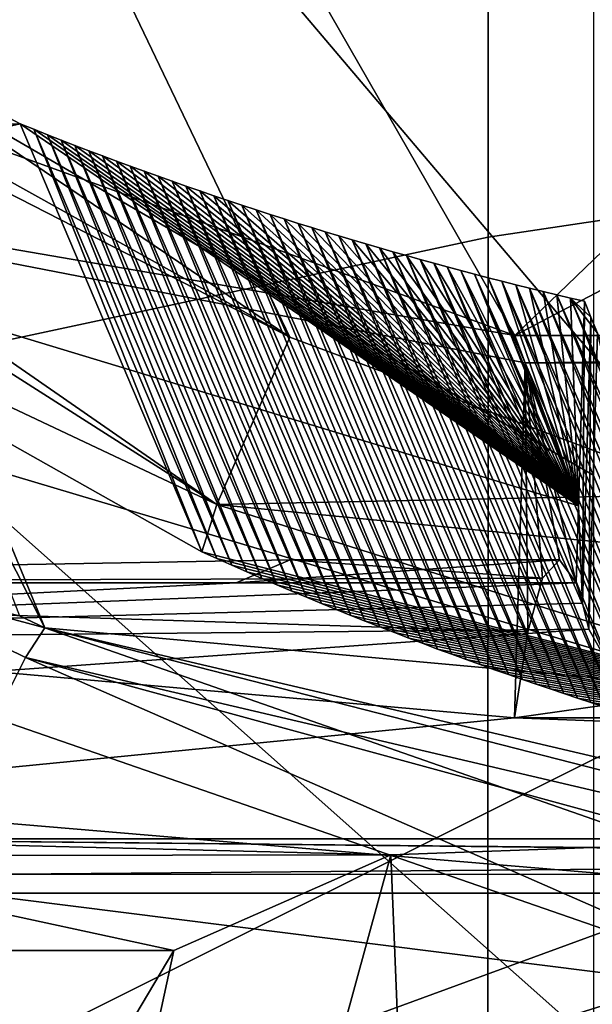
# Model space of a CAD drawing. Header units: millimetres. Extents: x -147 to 294, y -82 to 275.
# Tile 93 of 256: x 230.96 to 232.1, y 135.57 to 137.52. Entities that reach past the tile are written whole.
import ezdxf

# ---------------------------------------------------------------- set-up
doc = ezdxf.new("R2010")
doc.units = ezdxf.units.MM
doc.header["$LTSCALE"] = 67.506716
for name, color, linetype in [('1023', 7, 'CONTINUOUS'), ('1033', 7, 'CONTINUOUS'), ('1035', 7, 'CONTINUOUS'), ('1046', 7, 'CONTINUOUS'), ('1047', 7, 'CONTINUOUS'), ('1048', 7, 'CONTINUOUS'), ('1199', 7, 'CONTINUOUS'), ('1202', 7, 'CONTINUOUS'), ('3256', 7, 'CONTINUOUS'), ('3401', 7, 'CONTINUOUS'), ('3406', 7, 'CONTINUOUS'), ('3407', 7, 'CONTINUOUS'), ('3411', 7, 'CONTINUOUS'), ('3538', 7, 'CONTINUOUS'), ('3839', 7, 'CONTINUOUS'), ('3844', 7, 'CONTINUOUS'), ('3845', 7, 'CONTINUOUS'), ('3847', 7, 'CONTINUOUS'), ('3848', 7, 'CONTINUOUS'), ('3849', 7, 'CONTINUOUS'), ('3850', 7, 'CONTINUOUS'), ('3852', 7, 'CONTINUOUS'), ('3856', 7, 'CONTINUOUS'), ('3857', 7, 'CONTINUOUS'), ('3858', 7, 'CONTINUOUS'), ('3859', 7, 'CONTINUOUS'), ('3926', 7, 'CONTINUOUS'), ('3927', 7, 'CONTINUOUS')]:
    doc.layers.add(name, color=color, linetype=linetype)

msp = doc.modelspace()

# ---------------------------------------------------------------- linework, layer by layer
at = {"layer": '1023', "linetype": 'CONTINUOUS'}
for points in [[(228.4423, 138.7405, -50.744), (225.1132, 135.3587, -49.7493), (232.0989, 135.4898, -51.3636), (228.4423, 138.7405, -50.744)], [(232.0989, 135.4898, -51.3636), (232.0991, 136.6153, -51.3617), (228.4423, 138.7405, -50.744), (232.0989, 135.4898, -51.3636)], [(232.0993, 138.0082, -51.3593), (228.4423, 138.7405, -50.744), (232.0991, 136.6153, -51.3617), (232.0993, 138.0082, -51.3593)]]:
    msp.add_3dface(points, dxfattribs=at)
at = {"layer": '1033', "linetype": 'CONTINUOUS'}
for points in [[(232.5699, 135.8956, -29.992), (231.8211, 132.8089, -30.1456), (231.697, 135.8641, -30.1191), (232.5699, 135.8956, -29.992)], [(233.4594, 135.8643, -29.9527), (231.8211, 132.8089, -30.1456), (232.5699, 135.8956, -29.992), (233.4594, 135.8643, -29.9527)], [(231.8211, 132.8089, -30.1456), (229.8333, 129.0468, -30.8096), (231.697, 135.8641, -30.1191), (231.8211, 132.8089, -30.1456)], [(231.697, 135.8641, -30.1191), (229.8333, 129.0468, -30.8096), (231.2672, 135.6742, -30.2174), (231.697, 135.8641, -30.1191)], [(234.3482, 135.8539, -30.0018), (231.8211, 132.8089, -30.1456), (233.4594, 135.8643, -29.9527), (234.3482, 135.8539, -30.0018)], [(234.3482, 135.8539, -30.0018), (234.3458, 134.4748, -30.0247), (231.8211, 132.8089, -30.1456), (234.3482, 135.8539, -30.0018)], [(231.2672, 135.6742, -30.2174), (229.8333, 129.0468, -30.8096), (230.7925, 134.8757, -30.3617), (231.2672, 135.6742, -30.2174)]]:
    msp.add_3dface(points, dxfattribs=at)
at = {"layer": '1035', "linetype": 'CONTINUOUS'}
for points in [[(231.8211, 132.8089, -30.1456), (234.3458, 134.4748, -30.0247), (226.4347, 135.7877, -28.8869), (231.8211, 132.8089, -30.1456)], [(226.4347, 135.7877, -28.8869), (234.3458, 134.4748, -30.0247), (241.5995, 133.9568, -30.9088), (226.4347, 135.7877, -28.8869)], [(229.8333, 129.0468, -30.8096), (231.8211, 132.8089, -30.1456), (226.4347, 135.7877, -28.8869), (229.8333, 129.0468, -30.8096)], [(242.3202, 135.7877, -30.5596), (226.4347, 135.7877, -28.8869), (242.1171, 134.6476, -30.8029), (242.3202, 135.7877, -30.5596)], [(242.1171, 134.6476, -30.8029), (226.4347, 135.7877, -28.8869), (241.5995, 133.9568, -30.9088), (242.1171, 134.6476, -30.8029)]]:
    msp.add_3dface(points, dxfattribs=at)
at = {"layer": '1046', "linetype": 'CONTINUOUS'}
msp.add_3dface([(231.2672, 135.6742, -30.2174), (230.7925, 134.8757, -30.3617), (230.3849, 135.6742, -30.1245), (231.2672, 135.6742, -30.2174)], dxfattribs=at)
at = {"layer": '1047', "linetype": 'CONTINUOUS'}
for points in [[(230.4226, 135.8956, -29.7659), (231.697, 135.8641, -30.1191), (230.3994, 135.862, -29.9862), (230.4226, 135.8956, -29.7659)], [(232.5699, 135.8956, -29.992), (231.697, 135.8641, -30.1191), (230.4226, 135.8956, -29.7659), (232.5699, 135.8956, -29.992)], [(231.2672, 135.6742, -30.2174), (230.3849, 135.6742, -30.1245), (230.3994, 135.862, -29.9862), (231.2672, 135.6742, -30.2174)], [(231.697, 135.8641, -30.1191), (231.2672, 135.6742, -30.2174), (230.3994, 135.862, -29.9862), (231.697, 135.8641, -30.1191)]]:
    msp.add_3dface(points, dxfattribs=at)
at = {"layer": '1048', "linetype": 'CONTINUOUS'}
for points in [[(226.4347, 135.7877, -28.8869), (234.3482, 135.8539, -30.0018), (230.4226, 135.8956, -29.7659), (226.4347, 135.7877, -28.8869)], [(234.3482, 135.8539, -30.0018), (233.4594, 135.8643, -29.9527), (230.4226, 135.8956, -29.7659), (234.3482, 135.8539, -30.0018)], [(233.4594, 135.8643, -29.9527), (232.5699, 135.8956, -29.992), (230.4226, 135.8956, -29.7659), (233.4594, 135.8643, -29.9527)], [(234.3482, 135.8539, -30.0018), (226.4347, 135.7877, -28.8869), (242.3202, 135.7877, -30.5596), (234.3482, 135.8539, -30.0018)]]:
    msp.add_3dface(points, dxfattribs=at)
at = {"layer": '1199', "linetype": 'CONTINUOUS'}
for points in [[(222.5688, 138.5321, -50.9133), (231.89, 138.7724, -53.3469), (223.6096, 135.3136, -51.3159), (222.5688, 138.5321, -50.9133)], [(223.6096, 135.3136, -51.3159), (231.89, 138.7724, -53.3469), (231.8897, 137.0878, -53.3499), (223.6096, 135.3136, -51.3159)], [(231.8894, 135.4933, -53.3526), (223.6096, 135.3136, -51.3159), (231.8897, 137.0878, -53.3499), (231.8894, 135.4933, -53.3526)]]:
    msp.add_3dface(points, dxfattribs=at)
at = {"layer": '1202', "linetype": 'CONTINUOUS'}
for points in [[(231.89, 138.7724, -53.3469), (241.5294, 138.5312, -52.905), (231.8897, 137.0878, -53.3499), (231.89, 138.7724, -53.3469)], [(241.5294, 138.5312, -52.905), (231.8894, 135.4933, -53.3526), (231.8897, 137.0878, -53.3499), (241.5294, 138.5312, -52.905)], [(231.8894, 135.4933, -53.3526), (241.5294, 138.5312, -52.905), (240.426, 135.3129, -53.0827), (231.8894, 135.4933, -53.3526)]]:
    msp.add_3dface(points, dxfattribs=at)
at = {"layer": '3256', "linetype": 'CONTINUOUS'}
for points in [[(222.8952, 136.7908, -26.9624), (225.705, 133.6187, -25.8615), (232.5113, 135.5808, -24.6857), (222.8952, 136.7908, -26.9624)], [(230.9129, 136.1347, -24.7715), (222.8952, 136.7908, -26.9624), (232.5113, 135.5808, -24.6857), (230.9129, 136.1347, -24.7715)], [(232.5113, 135.5808, -24.6857), (225.705, 133.6187, -25.8615), (234.1418, 135.3887, -24.7277), (232.5113, 135.5808, -24.6857)]]:
    msp.add_3dface(points, dxfattribs=at)
at = {"layer": '3401', "linetype": 'CONTINUOUS'}
for points in [[(230.8785, 136.6363, -26.2468), (232.3734, 136.19, -26.5287), (229.6792, 134.8447, -26.6202), (230.8785, 136.6363, -26.2468)], [(229.6792, 134.8447, -26.6202), (232.3734, 136.19, -26.5287), (232.4905, 134.8447, -26.9162), (229.6792, 134.8447, -26.6202)]]:
    msp.add_3dface(points, dxfattribs=at)
at = {"layer": '3406', "linetype": 'CONTINUOUS'}
for points in [[(230.9736, 136.2547, -24.817), (234.14, 135.5125, -24.7719), (231.012, 136.3134, -24.9349), (230.9736, 136.2547, -24.817)], [(234.14, 135.5125, -24.7719), (234.1334, 135.5812, -24.8798), (231.012, 136.3134, -24.9349), (234.14, 135.5125, -24.7719)], [(231.012, 136.3134, -24.9349), (234.1334, 135.5812, -24.8798), (232.5722, 135.7687, -24.8441), (231.012, 136.3134, -24.9349)], [(230.9129, 136.1347, -24.7715), (232.5113, 135.5808, -24.6857), (230.9736, 136.2547, -24.817), (230.9129, 136.1347, -24.7715)], [(232.5113, 135.5808, -24.6857), (234.1418, 135.3887, -24.7277), (230.9736, 136.2547, -24.817), (232.5113, 135.5808, -24.6857)], [(234.1418, 135.3887, -24.7277), (234.14, 135.5125, -24.7719), (230.9736, 136.2547, -24.817), (234.1418, 135.3887, -24.7277)]]:
    msp.add_3dface(points, dxfattribs=at)
at = {"layer": '3407', "linetype": 'CONTINUOUS'}
for points in [[(230.9129, 136.1347, -24.7715), (230.9736, 136.2547, -24.817), (230.6625, 136.4077, -24.8461), (230.9129, 136.1347, -24.7715)], [(230.9736, 136.2547, -24.817), (231.012, 136.3134, -24.9349), (230.6625, 136.4077, -24.8461), (230.9736, 136.2547, -24.817)], [(230.6625, 136.4077, -24.8461), (231.012, 136.3134, -24.9349), (230.9614, 136.3375, -24.9399), (230.6625, 136.4077, -24.8461)]]:
    msp.add_3dface(points, dxfattribs=at)
at = {"layer": '3411', "linetype": 'CONTINUOUS'}
for points in [[(230.8785, 136.6363, -26.2468), (230.8402, 136.6521, -26.2384), (231.012, 136.3134, -24.9349), (230.8785, 136.6363, -26.2468)], [(231.012, 136.3134, -24.9349), (230.8402, 136.6521, -26.2384), (230.9614, 136.3375, -24.9399), (231.012, 136.3134, -24.9349)]]:
    msp.add_3dface(points, dxfattribs=at)
at = {"layer": '3538', "linetype": 'CONTINUOUS'}
for points in [[(232.3734, 136.19, -26.5287), (230.8785, 136.6363, -26.2468), (231.012, 136.3134, -24.9349), (232.3734, 136.19, -26.5287)], [(232.3734, 136.19, -26.5287), (231.012, 136.3134, -24.9349), (232.5722, 135.7687, -24.8441), (232.3734, 136.19, -26.5287)]]:
    msp.add_3dface(points, dxfattribs=at)
at = {"layer": '3839', "linetype": 'CONTINUOUS'}
for points in [[(230.7538, 138.4395, -23.6229), (232.3312, 136.5784, -23.6256), (232.9202, 138.5439, -23.5384), (230.7538, 138.4395, -23.6229)], [(230.3583, 137.5239, -23.7022), (231.4973, 136.8899, -23.6409), (230.7538, 138.4395, -23.6229), (230.3583, 137.5239, -23.7022)], [(231.4973, 136.8899, -23.6409), (232.3312, 136.5784, -23.6256), (230.7538, 138.4395, -23.6229), (231.4973, 136.8899, -23.6409)]]:
    msp.add_3dface(points, dxfattribs=at)
at = {"layer": '3844', "linetype": 'CONTINUOUS'}
for points in [[(230.9627, 137.3124, -27.4442), (230.148, 137.127, -24.2749), (229.574, 138.0515, -27.0899), (230.9627, 137.3124, -27.4442)], [(231.3226, 136.4645, -24.2355), (230.148, 137.127, -24.2749), (230.9627, 137.3124, -27.4442), (231.3226, 136.4645, -24.2355)]]:
    msp.add_3dface(points, dxfattribs=at)
at = {"layer": '3845', "linetype": 'CONTINUOUS'}
for points in [[(230.9627, 137.3124, -27.4442), (229.574, 138.0515, -27.0899), (229.6588, 137.2858, -27.3144), (230.9627, 137.3124, -27.4442)], [(232.0689, 136.5556, -27.7737), (230.9627, 137.3124, -27.4442), (229.6588, 137.2858, -27.3144), (232.0689, 136.5556, -27.7737)], [(230.9898, 137.3015, -27.4501), (230.9627, 137.3124, -27.4442), (232.0689, 136.5556, -27.7737), (230.9898, 137.3015, -27.4501)], [(231.017, 137.2907, -27.456), (230.9898, 137.3015, -27.4501), (232.0689, 136.5556, -27.7737), (231.017, 137.2907, -27.456)], [(231.0443, 137.2801, -27.4619), (231.017, 137.2907, -27.456), (232.0689, 136.5556, -27.7737), (231.0443, 137.2801, -27.4619)], [(231.0715, 137.2695, -27.4677), (231.0443, 137.2801, -27.4619), (232.0689, 136.5556, -27.7737), (231.0715, 137.2695, -27.4677)], [(231.0989, 137.2591, -27.4735), (231.0715, 137.2695, -27.4677), (232.0689, 136.5556, -27.7737), (231.0989, 137.2591, -27.4735)], [(231.1262, 137.2487, -27.4793), (231.0989, 137.2591, -27.4735), (232.0689, 136.5556, -27.7737), (231.1262, 137.2487, -27.4793)], [(231.1537, 137.2385, -27.4851), (231.1262, 137.2487, -27.4793), (232.0689, 136.5556, -27.7737), (231.1537, 137.2385, -27.4851)], [(231.1811, 137.2284, -27.4909), (231.1537, 137.2385, -27.4851), (232.0689, 136.5556, -27.7737), (231.1811, 137.2284, -27.4909)], [(231.2086, 137.2183, -27.4966), (231.1811, 137.2284, -27.4909), (232.0689, 136.5556, -27.7737), (231.2086, 137.2183, -27.4966)], [(231.2361, 137.2084, -27.5023), (231.2086, 137.2183, -27.4966), (232.0689, 136.5556, -27.7737), (231.2361, 137.2084, -27.5023)], [(231.2637, 137.1986, -27.5079), (231.2361, 137.2084, -27.5023), (232.0689, 136.5556, -27.7737), (231.2637, 137.1986, -27.5079)], [(231.2913, 137.1889, -27.5136), (231.2637, 137.1986, -27.5079), (232.0689, 136.5556, -27.7737), (231.2913, 137.1889, -27.5136)], [(231.319, 137.1793, -27.5192), (231.2913, 137.1889, -27.5136), (232.0689, 136.5556, -27.7737), (231.319, 137.1793, -27.5192)], [(231.3467, 137.1698, -27.5248), (231.319, 137.1793, -27.5192), (232.0689, 136.5556, -27.7737), (231.3467, 137.1698, -27.5248)], [(231.3745, 137.1604, -27.5303), (231.3467, 137.1698, -27.5248), (232.0689, 136.5556, -27.7737), (231.3745, 137.1604, -27.5303)], [(231.4023, 137.1512, -27.5359), (231.3745, 137.1604, -27.5303), (232.0689, 136.5556, -27.7737), (231.4023, 137.1512, -27.5359)], [(231.4301, 137.142, -27.5414), (231.4023, 137.1512, -27.5359), (232.0689, 136.5556, -27.7737), (231.4301, 137.142, -27.5414)], [(231.458, 137.1329, -27.5469), (231.4301, 137.142, -27.5414), (232.0689, 136.5556, -27.7737), (231.458, 137.1329, -27.5469)], [(231.4859, 137.1239, -27.5523), (231.458, 137.1329, -27.5469), (232.0689, 136.5556, -27.7737), (231.4859, 137.1239, -27.5523)], [(231.5139, 137.1151, -27.5578), (231.4859, 137.1239, -27.5523), (232.0689, 136.5556, -27.7737), (231.5139, 137.1151, -27.5578)], [(231.5405, 137.1068, -27.5629), (231.5139, 137.1151, -27.5578), (232.0689, 136.5556, -27.7737), (231.5405, 137.1068, -27.5629)], [(231.5673, 137.0985, -27.5681), (231.5405, 137.1068, -27.5629), (232.0689, 136.5556, -27.7737), (231.5673, 137.0985, -27.5681)], [(231.594, 137.0904, -27.5732), (231.5673, 137.0985, -27.5681), (232.0689, 136.5556, -27.7737), (231.594, 137.0904, -27.5732)], [(231.6208, 137.0823, -27.5782), (231.594, 137.0904, -27.5732), (232.0689, 136.5556, -27.7737), (231.6208, 137.0823, -27.5782)], [(231.6476, 137.0744, -27.5833), (231.6208, 137.0823, -27.5782), (232.0689, 136.5556, -27.7737), (231.6476, 137.0744, -27.5833)], [(231.6744, 137.0666, -27.5883), (231.6476, 137.0744, -27.5833), (232.0689, 136.5556, -27.7737), (231.6744, 137.0666, -27.5883)], [(231.7013, 137.0588, -27.5933), (231.6744, 137.0666, -27.5883), (232.0689, 136.5556, -27.7737), (231.7013, 137.0588, -27.5933)], [(231.7281, 137.0512, -27.5983), (231.7013, 137.0588, -27.5933), (232.0689, 136.5556, -27.7737), (231.7281, 137.0512, -27.5983)], [(231.7551, 137.0436, -27.6033), (231.7281, 137.0512, -27.5983), (232.0689, 136.5556, -27.7737), (231.7551, 137.0436, -27.6033)], [(231.782, 137.0362, -27.6082), (231.7551, 137.0436, -27.6033), (232.0689, 136.5556, -27.7737), (231.782, 137.0362, -27.6082)], [(231.809, 137.0288, -27.6131), (231.782, 137.0362, -27.6082), (232.0689, 136.5556, -27.7737), (231.809, 137.0288, -27.6131)], [(231.836, 137.0216, -27.618), (231.809, 137.0288, -27.6131), (232.0689, 136.5556, -27.7737), (231.836, 137.0216, -27.618)], [(231.8631, 137.0144, -27.6229), (231.836, 137.0216, -27.618), (232.0689, 136.5556, -27.7737), (231.8631, 137.0144, -27.6229)], [(231.8902, 137.0074, -27.6277), (231.8631, 137.0144, -27.6229), (232.0689, 136.5556, -27.7737), (231.8902, 137.0074, -27.6277)], [(231.9173, 137.0004, -27.6325), (231.8902, 137.0074, -27.6277), (232.0689, 136.5556, -27.7737), (231.9173, 137.0004, -27.6325)], [(231.9444, 136.9935, -27.6373), (231.9173, 137.0004, -27.6325), (232.0689, 136.5556, -27.7737), (231.9444, 136.9935, -27.6373)], [(231.9716, 136.9868, -27.6421), (231.9444, 136.9935, -27.6373), (232.0689, 136.5556, -27.7737), (231.9716, 136.9868, -27.6421)], [(231.9988, 136.9801, -27.6468), (231.9716, 136.9868, -27.6421), (232.0689, 136.5556, -27.7737), (231.9988, 136.9801, -27.6468)], [(232.0261, 136.9736, -27.6515), (231.9988, 136.9801, -27.6468), (232.0689, 136.5556, -27.7737), (232.0261, 136.9736, -27.6515)], [(232.0533, 136.9671, -27.6562), (232.0261, 136.9736, -27.6515), (232.0689, 136.5556, -27.7737), (232.0533, 136.9671, -27.6562)], [(232.0807, 136.9607, -27.6609), (232.0533, 136.9671, -27.6562), (232.0689, 136.5556, -27.7737), (232.0807, 136.9607, -27.6609)]]:
    msp.add_3dface(points, dxfattribs=at)
at = {"layer": '3847', "linetype": 'CONTINUOUS'}
for points in [[(231.9429, 136.8926, -28.9708), (229.6588, 137.2858, -27.3144), (228.8511, 138.0124, -28.33), (231.9429, 136.8926, -28.9708)], [(232.0689, 136.5556, -27.7737), (229.6588, 137.2858, -27.3144), (231.9631, 136.8386, -28.7793), (232.0689, 136.5556, -27.7737)], [(231.9631, 136.8386, -28.7793), (229.6588, 137.2858, -27.3144), (231.9429, 136.8926, -28.9708), (231.9631, 136.8386, -28.7793)]]:
    msp.add_3dface(points, dxfattribs=at)
at = {"layer": '3848', "linetype": 'CONTINUOUS'}
for points in [[(232.0807, 136.9607, -27.6609), (232.0689, 136.5556, -27.7737), (232.077, 136.3626, -27.6977), (232.0807, 136.9607, -27.6609)], [(232.0935, 136.9291, -27.5406), (232.0807, 136.9607, -27.6609), (232.077, 136.3626, -27.6977), (232.0935, 136.9291, -27.5406)], [(232.089, 136.3108, -27.5837), (232.0935, 136.9291, -27.5406), (232.077, 136.3626, -27.6977), (232.089, 136.3108, -27.5837)], [(232.1062, 136.8975, -27.4203), (232.0935, 136.9291, -27.5406), (232.089, 136.3108, -27.5837), (232.1062, 136.8975, -27.4203)], [(231.9631, 136.8386, -28.7793), (231.9424, 136.135, -28.9752), (231.9683, 136.3054, -28.7297), (231.9631, 136.8386, -28.7793)], [(232.0689, 136.5556, -27.7737), (231.9631, 136.8386, -28.7793), (232.0645, 136.4025, -27.8163), (232.0689, 136.5556, -27.7737)], [(232.0645, 136.4025, -27.8163), (231.9631, 136.8386, -28.7793), (232.0311, 136.4487, -28.133), (232.0645, 136.4025, -27.8163)], [(232.0311, 136.4487, -28.133), (231.9631, 136.8386, -28.7793), (231.9977, 136.412, -28.4509), (232.0311, 136.4487, -28.133)], [(231.9977, 136.412, -28.4509), (231.9631, 136.8386, -28.7793), (231.9683, 136.3054, -28.7297), (231.9977, 136.412, -28.4509)], [(232.077, 136.3626, -27.6977), (232.0689, 136.5556, -27.7737), (232.0645, 136.4025, -27.8163), (232.077, 136.3626, -27.6977)]]:
    msp.add_3dface(points, dxfattribs=at)
at = {"layer": '3849', "linetype": 'CONTINUOUS'}
for points in [[(231.9424, 136.135, -28.9752), (231.9631, 136.8386, -28.7793), (236.9356, 136.8386, -29.3029), (231.9424, 136.135, -28.9752)], [(236.915, 136.135, -29.4988), (231.9424, 136.135, -28.9752), (236.9356, 136.8386, -29.3029), (236.915, 136.135, -29.4988)]]:
    msp.add_3dface(points, dxfattribs=at)
at = {"layer": '3850', "linetype": 'CONTINUOUS'}
for points in [[(231.4975, 136.4481, -28.0527), (231.9977, 136.412, -28.4509), (228.9318, 136.4025, -27.4865), (231.4975, 136.4481, -28.0527)], [(231.3908, 136.4025, -27.7454), (231.4975, 136.4481, -28.0527), (228.9318, 136.4025, -27.4865), (231.3908, 136.4025, -27.7454)], [(228.9318, 136.4025, -27.4865), (231.9424, 136.135, -28.9752), (228.7832, 135.825, -28.8975), (228.9318, 136.4025, -27.4865)], [(231.9977, 136.412, -28.4509), (231.9683, 136.3054, -28.7297), (228.9318, 136.4025, -27.4865), (231.9977, 136.412, -28.4509)], [(231.9683, 136.3054, -28.7297), (231.9424, 136.135, -28.9752), (228.9318, 136.4025, -27.4865), (231.9683, 136.3054, -28.7297)], [(228.7832, 135.825, -28.8975), (231.9424, 136.135, -28.9752), (240.0211, 135.8254, -30.0806), (228.7832, 135.825, -28.8975)], [(231.9424, 136.135, -28.9752), (236.915, 136.135, -29.4988), (240.0211, 135.8254, -30.0806), (231.9424, 136.135, -28.9752)], [(240.0426, 134.3077, -29.8767), (228.7832, 135.825, -28.8975), (240.0211, 135.8254, -30.0806), (240.0426, 134.3077, -29.8767)], [(228.8048, 134.3067, -28.6923), (228.7832, 135.825, -28.8975), (233.6475, 134.7462, -29.4935), (228.8048, 134.3067, -28.6923)], [(233.6475, 134.7462, -29.4935), (228.7832, 135.825, -28.8975), (235.1393, 134.7462, -29.6506), (233.6475, 134.7462, -29.4935)], [(235.1393, 134.7462, -29.6506), (228.7832, 135.825, -28.8975), (240.0426, 134.3077, -29.8767), (235.1393, 134.7462, -29.6506)]]:
    msp.add_3dface(points, dxfattribs=at)
at = {"layer": '3852', "linetype": 'CONTINUOUS'}
for points in [[(232.0645, 136.4025, -27.8163), (232.0311, 136.4487, -28.133), (231.3908, 136.4025, -27.7454), (232.0645, 136.4025, -27.8163)], [(232.0311, 136.4487, -28.133), (231.4975, 136.4481, -28.0527), (231.3908, 136.4025, -27.7454), (232.0311, 136.4487, -28.133)], [(232.0311, 136.4487, -28.133), (231.9977, 136.412, -28.4509), (231.4975, 136.4481, -28.0527), (232.0311, 136.4487, -28.133)], [(231.3908, 136.4025, -27.7454), (228.9318, 136.4025, -27.4865), (228.962, 136.2809, -27.1993), (231.3908, 136.4025, -27.7454)], [(232.077, 136.3626, -27.6977), (232.0645, 136.4025, -27.8163), (228.962, 136.2809, -27.1993), (232.077, 136.3626, -27.6977)], [(232.0645, 136.4025, -27.8163), (231.3908, 136.4025, -27.7454), (228.962, 136.2809, -27.1993), (232.0645, 136.4025, -27.8163)], [(232.089, 136.3108, -27.5837), (232.077, 136.3626, -27.6977), (228.962, 136.2809, -27.1993), (232.089, 136.3108, -27.5837)], [(228.9882, 136.091, -26.9509), (232.089, 136.3108, -27.5837), (228.962, 136.2809, -27.1993), (228.9882, 136.091, -26.9509)], [(232.089, 136.3108, -27.5837), (228.9882, 136.091, -26.9509), (232.3734, 135.805, -27.0885), (232.089, 136.3108, -27.5837)], [(228.9882, 136.091, -26.9509), (229.0098, 134.5727, -26.7457), (232.3734, 135.805, -27.0885), (228.9882, 136.091, -26.9509)], [(232.3734, 135.805, -27.0885), (229.0098, 134.5727, -26.7457), (233.1497, 134.8618, -27.0591), (232.3734, 135.805, -27.0885)]]:
    msp.add_3dface(points, dxfattribs=at)
at = {"layer": '3856', "linetype": 'CONTINUOUS'}
msp.add_3dface([(232.1062, 136.8975, -27.4203), (232.089, 136.3108, -27.5837), (232.3734, 135.805, -27.0885), (232.1062, 136.8975, -27.4203)], dxfattribs=at)
at = {"layer": '3857', "linetype": 'CONTINUOUS'}
for points in [[(231.3226, 136.4645, -24.2355), (230.9627, 137.3124, -27.4442), (230.9898, 137.3015, -27.4501), (231.3226, 136.4645, -24.2355)], [(231.3226, 136.4645, -24.2355), (230.9898, 137.3015, -27.4501), (231.3525, 136.451, -24.235), (231.3226, 136.4645, -24.2355)], [(230.9898, 137.3015, -27.4501), (231.017, 137.2907, -27.456), (231.3525, 136.451, -24.235), (230.9898, 137.3015, -27.4501)], [(231.017, 137.2907, -27.456), (231.0443, 137.2801, -27.4619), (231.3824, 136.4377, -24.2345), (231.017, 137.2907, -27.456)], [(231.3525, 136.451, -24.235), (231.017, 137.2907, -27.456), (231.3824, 136.4377, -24.2345), (231.3525, 136.451, -24.235)], [(231.0443, 137.2801, -27.4619), (231.0715, 137.2695, -27.4677), (231.4122, 136.4246, -24.234), (231.0443, 137.2801, -27.4619)], [(231.3824, 136.4377, -24.2345), (231.0443, 137.2801, -27.4619), (231.4122, 136.4246, -24.234), (231.3824, 136.4377, -24.2345)], [(231.0715, 137.2695, -27.4677), (231.0989, 137.2591, -27.4735), (231.4418, 136.4117, -24.2336), (231.0715, 137.2695, -27.4677)], [(231.4122, 136.4246, -24.234), (231.0715, 137.2695, -27.4677), (231.4418, 136.4117, -24.2336), (231.4122, 136.4246, -24.234)], [(231.0989, 137.2591, -27.4735), (231.1262, 137.2487, -27.4793), (231.4714, 136.399, -24.2332), (231.0989, 137.2591, -27.4735)], [(231.4418, 136.4117, -24.2336), (231.0989, 137.2591, -27.4735), (231.4714, 136.399, -24.2332), (231.4418, 136.4117, -24.2336)], [(231.1262, 137.2487, -27.4793), (231.1537, 137.2385, -27.4851), (231.5008, 136.3865, -24.2329), (231.1262, 137.2487, -27.4793)], [(231.4714, 136.399, -24.2332), (231.1262, 137.2487, -27.4793), (231.5008, 136.3865, -24.2329), (231.4714, 136.399, -24.2332)], [(231.1537, 137.2385, -27.4851), (231.1811, 137.2284, -27.4909), (231.5302, 136.3742, -24.2325), (231.1537, 137.2385, -27.4851)], [(231.5008, 136.3865, -24.2329), (231.1537, 137.2385, -27.4851), (231.5302, 136.3742, -24.2325), (231.5008, 136.3865, -24.2329)], [(231.1811, 137.2284, -27.4909), (231.2086, 137.2183, -27.4966), (231.5595, 136.3621, -24.2322), (231.1811, 137.2284, -27.4909)], [(231.5302, 136.3742, -24.2325), (231.1811, 137.2284, -27.4909), (231.5595, 136.3621, -24.2322), (231.5302, 136.3742, -24.2325)], [(231.2086, 137.2183, -27.4966), (231.2361, 137.2084, -27.5023), (231.5886, 136.3501, -24.232), (231.2086, 137.2183, -27.4966)], [(231.5595, 136.3621, -24.2322), (231.2086, 137.2183, -27.4966), (231.5886, 136.3501, -24.232), (231.5595, 136.3621, -24.2322)], [(231.2361, 137.2084, -27.5023), (231.2637, 137.1986, -27.5079), (231.6177, 136.3384, -24.2317), (231.2361, 137.2084, -27.5023)], [(231.5886, 136.3501, -24.232), (231.2361, 137.2084, -27.5023), (231.6177, 136.3384, -24.2317), (231.5886, 136.3501, -24.232)], [(231.2637, 137.1986, -27.5079), (231.2913, 137.1889, -27.5136), (231.6466, 136.3268, -24.2315), (231.2637, 137.1986, -27.5079)], [(231.6177, 136.3384, -24.2317), (231.2637, 137.1986, -27.5079), (231.6466, 136.3268, -24.2315), (231.6177, 136.3384, -24.2317)], [(231.2913, 137.1889, -27.5136), (231.319, 137.1793, -27.5192), (231.6754, 136.3154, -24.2313), (231.2913, 137.1889, -27.5136)], [(231.6466, 136.3268, -24.2315), (231.2913, 137.1889, -27.5136), (231.6754, 136.3154, -24.2313), (231.6466, 136.3268, -24.2315)], [(231.319, 137.1793, -27.5192), (231.3467, 137.1698, -27.5248), (231.7042, 136.3042, -24.2311), (231.319, 137.1793, -27.5192)], [(231.6754, 136.3154, -24.2313), (231.319, 137.1793, -27.5192), (231.7042, 136.3042, -24.2311), (231.6754, 136.3154, -24.2313)], [(231.3467, 137.1698, -27.5248), (231.3745, 137.1604, -27.5303), (231.7328, 136.2932, -24.231), (231.3467, 137.1698, -27.5248)], [(231.7042, 136.3042, -24.2311), (231.3467, 137.1698, -27.5248), (231.7328, 136.2932, -24.231), (231.7042, 136.3042, -24.2311)], [(231.3745, 137.1604, -27.5303), (231.4023, 137.1512, -27.5359), (231.7613, 136.2823, -24.2308), (231.3745, 137.1604, -27.5303)], [(231.7328, 136.2932, -24.231), (231.3745, 137.1604, -27.5303), (231.7613, 136.2823, -24.2308), (231.7328, 136.2932, -24.231)], [(231.4023, 137.1512, -27.5359), (231.4301, 137.142, -27.5414), (231.7897, 136.2717, -24.2308), (231.4023, 137.1512, -27.5359)], [(231.7613, 136.2823, -24.2308), (231.4023, 137.1512, -27.5359), (231.7897, 136.2717, -24.2308), (231.7613, 136.2823, -24.2308)], [(231.4301, 137.142, -27.5414), (231.458, 137.1329, -27.5469), (231.818, 136.2612, -24.2307), (231.4301, 137.142, -27.5414)], [(231.7897, 136.2717, -24.2308), (231.4301, 137.142, -27.5414), (231.818, 136.2612, -24.2307), (231.7897, 136.2717, -24.2308)], [(231.458, 137.1329, -27.5469), (231.4859, 137.1239, -27.5523), (231.8462, 136.2508, -24.2306), (231.458, 137.1329, -27.5469)], [(231.818, 136.2612, -24.2307), (231.458, 137.1329, -27.5469), (231.8462, 136.2508, -24.2306), (231.818, 136.2612, -24.2307)], [(231.4859, 137.1239, -27.5523), (231.5139, 137.1151, -27.5578), (231.8743, 136.2407, -24.2306), (231.4859, 137.1239, -27.5523)], [(231.8462, 136.2508, -24.2306), (231.4859, 137.1239, -27.5523), (231.8743, 136.2407, -24.2306), (231.8462, 136.2508, -24.2306)], [(231.5139, 137.1151, -27.5578), (231.5405, 137.1068, -27.5629), (231.9022, 136.2307, -24.2306), (231.5139, 137.1151, -27.5578)], [(231.8743, 136.2407, -24.2306), (231.5139, 137.1151, -27.5578), (231.9022, 136.2307, -24.2306), (231.8743, 136.2407, -24.2306)], [(231.5405, 137.1068, -27.5629), (231.5673, 137.0985, -27.5681), (231.9301, 136.2209, -24.2306), (231.5405, 137.1068, -27.5629)], [(231.9022, 136.2307, -24.2306), (231.5405, 137.1068, -27.5629), (231.9301, 136.2209, -24.2306), (231.9022, 136.2307, -24.2306)], [(231.5673, 137.0985, -27.5681), (231.594, 137.0904, -27.5732), (231.9578, 136.2112, -24.2307), (231.5673, 137.0985, -27.5681)], [(231.9301, 136.2209, -24.2306), (231.5673, 137.0985, -27.5681), (231.9578, 136.2112, -24.2307), (231.9301, 136.2209, -24.2306)], [(231.594, 137.0904, -27.5732), (231.6208, 137.0823, -27.5782), (231.9853, 136.2018, -24.2308), (231.594, 137.0904, -27.5732)], [(231.9578, 136.2112, -24.2307), (231.594, 137.0904, -27.5732), (231.9853, 136.2018, -24.2308), (231.9578, 136.2112, -24.2307)], [(231.6208, 137.0823, -27.5782), (231.6476, 137.0744, -27.5833), (232.0126, 136.1925, -24.2309), (231.6208, 137.0823, -27.5782)], [(231.9853, 136.2018, -24.2308), (231.6208, 137.0823, -27.5782), (232.0126, 136.1925, -24.2309), (231.9853, 136.2018, -24.2308)], [(231.6476, 137.0744, -27.5833), (231.6744, 137.0666, -27.5883), (232.0396, 136.1835, -24.231), (231.6476, 137.0744, -27.5833)], [(232.0126, 136.1925, -24.2309), (231.6476, 137.0744, -27.5833), (232.0396, 136.1835, -24.231), (232.0126, 136.1925, -24.2309)], [(231.6744, 137.0666, -27.5883), (231.7013, 137.0588, -27.5933), (232.0666, 136.1746, -24.2311), (231.6744, 137.0666, -27.5883)], [(232.0396, 136.1835, -24.231), (231.6744, 137.0666, -27.5883), (232.0666, 136.1746, -24.2311), (232.0396, 136.1835, -24.231)], [(231.7013, 137.0588, -27.5933), (231.7281, 137.0512, -27.5983), (232.0933, 136.1658, -24.2313), (231.7013, 137.0588, -27.5933)], [(232.0666, 136.1746, -24.2311), (231.7013, 137.0588, -27.5933), (232.0933, 136.1658, -24.2313), (232.0666, 136.1746, -24.2311)], [(231.7281, 137.0512, -27.5983), (231.7551, 137.0436, -27.6033), (232.1199, 136.1573, -24.2314), (231.7281, 137.0512, -27.5983)], [(232.0933, 136.1658, -24.2313), (231.7281, 137.0512, -27.5983), (232.1199, 136.1573, -24.2314), (232.0933, 136.1658, -24.2313)], [(231.7551, 137.0436, -27.6033), (231.782, 137.0362, -27.6082), (232.1464, 136.1489, -24.2316), (231.7551, 137.0436, -27.6033)], [(232.1199, 136.1573, -24.2314), (231.7551, 137.0436, -27.6033), (232.1464, 136.1489, -24.2316), (232.1199, 136.1573, -24.2314)], [(231.782, 137.0362, -27.6082), (231.809, 137.0288, -27.6131), (232.1728, 136.1406, -24.2319), (231.782, 137.0362, -27.6082)], [(232.1464, 136.1489, -24.2316), (231.782, 137.0362, -27.6082), (232.1728, 136.1406, -24.2319), (232.1464, 136.1489, -24.2316)], [(231.809, 137.0288, -27.6131), (231.836, 137.0216, -27.618), (232.199, 136.1325, -24.2321), (231.809, 137.0288, -27.6131)], [(232.1728, 136.1406, -24.2319), (231.809, 137.0288, -27.6131), (232.199, 136.1325, -24.2321), (232.1728, 136.1406, -24.2319)], [(231.836, 137.0216, -27.618), (231.8631, 137.0144, -27.6229), (232.2253, 136.1245, -24.2324), (231.836, 137.0216, -27.618)], [(232.199, 136.1325, -24.2321), (231.836, 137.0216, -27.618), (232.2253, 136.1245, -24.2324), (232.199, 136.1325, -24.2321)], [(231.8631, 137.0144, -27.6229), (231.8902, 137.0074, -27.6277), (232.2532, 136.1161, -24.2327), (231.8631, 137.0144, -27.6229)], [(232.2253, 136.1245, -24.2324), (231.8631, 137.0144, -27.6229), (232.2532, 136.1161, -24.2327), (232.2253, 136.1245, -24.2324)], [(231.8902, 137.0074, -27.6277), (231.9173, 137.0004, -27.6325), (232.281, 136.1078, -24.233), (231.8902, 137.0074, -27.6277)], [(232.2532, 136.1161, -24.2327), (231.8902, 137.0074, -27.6277), (232.281, 136.1078, -24.233), (232.2532, 136.1161, -24.2327)], [(231.9173, 137.0004, -27.6325), (231.9444, 136.9935, -27.6373), (232.3088, 136.0997, -24.2333), (231.9173, 137.0004, -27.6325)], [(232.281, 136.1078, -24.233), (231.9173, 137.0004, -27.6325), (232.3088, 136.0997, -24.2333), (232.281, 136.1078, -24.233)], [(231.9444, 136.9935, -27.6373), (231.9716, 136.9868, -27.6421), (232.3367, 136.0917, -24.2337), (231.9444, 136.9935, -27.6373)], [(232.3088, 136.0997, -24.2333), (231.9444, 136.9935, -27.6373), (232.3367, 136.0917, -24.2337), (232.3088, 136.0997, -24.2333)], [(231.9716, 136.9868, -27.6421), (231.9988, 136.9801, -27.6468), (232.3646, 136.0838, -24.2341), (231.9716, 136.9868, -27.6421)], [(232.3367, 136.0917, -24.2337), (231.9716, 136.9868, -27.6421), (232.3646, 136.0838, -24.2341), (232.3367, 136.0917, -24.2337)], [(231.9988, 136.9801, -27.6468), (232.0261, 136.9736, -27.6515), (232.3925, 136.076, -24.2345), (231.9988, 136.9801, -27.6468)], [(232.3646, 136.0838, -24.2341), (231.9988, 136.9801, -27.6468), (232.3925, 136.076, -24.2345), (232.3646, 136.0838, -24.2341)], [(232.0261, 136.9736, -27.6515), (232.0533, 136.9671, -27.6562), (232.4204, 136.0683, -24.235), (232.0261, 136.9736, -27.6515)], [(232.3925, 136.076, -24.2345), (232.0261, 136.9736, -27.6515), (232.4204, 136.0683, -24.235), (232.3925, 136.076, -24.2345)], [(232.0533, 136.9671, -27.6562), (232.0807, 136.9607, -27.6609), (232.0935, 136.9291, -27.5406), (232.0533, 136.9671, -27.6562)], [(232.0533, 136.9671, -27.6562), (232.0935, 136.9291, -27.5406), (232.1062, 136.8975, -27.4203), (232.0533, 136.9671, -27.6562)], [(232.0533, 136.9671, -27.6562), (232.1062, 136.8975, -27.4203), (232.4485, 136.0607, -24.2354), (232.0533, 136.9671, -27.6562)], [(232.4204, 136.0683, -24.235), (232.0533, 136.9671, -27.6562), (232.4485, 136.0607, -24.2354), (232.4204, 136.0683, -24.235)]]:
    msp.add_3dface(points, dxfattribs=at)
at = {"layer": '3858', "linetype": 'CONTINUOUS'}
for points in [[(232.3312, 136.5784, -23.6256), (231.4973, 136.8899, -23.6409), (231.3522, 136.5583, -23.8309), (232.3312, 136.5784, -23.6256)], [(233.1714, 136.3795, -23.6366), (232.3312, 136.5784, -23.6256), (231.3522, 136.5583, -23.8309), (233.1714, 136.3795, -23.6366)], [(231.3522, 136.5583, -23.8309), (231.3226, 136.4645, -24.2355), (233.1004, 136.0073, -23.8342), (231.3522, 136.5583, -23.8309)], [(233.1714, 136.3795, -23.6366), (231.3522, 136.5583, -23.8309), (233.1004, 136.0073, -23.8342), (233.1714, 136.3795, -23.6366)], [(231.3226, 136.4645, -24.2355), (231.3525, 136.451, -24.235), (233.1004, 136.0073, -23.8342), (231.3226, 136.4645, -24.2355)], [(231.3525, 136.451, -24.235), (231.3824, 136.4377, -24.2345), (233.1004, 136.0073, -23.8342), (231.3525, 136.451, -24.235)], [(231.3824, 136.4377, -24.2345), (231.4122, 136.4246, -24.234), (233.1004, 136.0073, -23.8342), (231.3824, 136.4377, -24.2345)], [(231.4122, 136.4246, -24.234), (231.4418, 136.4117, -24.2336), (233.1004, 136.0073, -23.8342), (231.4122, 136.4246, -24.234)], [(231.4418, 136.4117, -24.2336), (231.4714, 136.399, -24.2332), (233.1004, 136.0073, -23.8342), (231.4418, 136.4117, -24.2336)], [(231.4714, 136.399, -24.2332), (231.5008, 136.3865, -24.2329), (233.1004, 136.0073, -23.8342), (231.4714, 136.399, -24.2332)], [(231.5008, 136.3865, -24.2329), (231.5302, 136.3742, -24.2325), (233.1004, 136.0073, -23.8342), (231.5008, 136.3865, -24.2329)], [(231.5302, 136.3742, -24.2325), (231.5595, 136.3621, -24.2322), (233.1004, 136.0073, -23.8342), (231.5302, 136.3742, -24.2325)], [(231.5595, 136.3621, -24.2322), (231.5886, 136.3501, -24.232), (233.1004, 136.0073, -23.8342), (231.5595, 136.3621, -24.2322)], [(231.5886, 136.3501, -24.232), (231.6177, 136.3384, -24.2317), (233.1004, 136.0073, -23.8342), (231.5886, 136.3501, -24.232)], [(231.6177, 136.3384, -24.2317), (231.6466, 136.3268, -24.2315), (233.1004, 136.0073, -23.8342), (231.6177, 136.3384, -24.2317)], [(231.6466, 136.3268, -24.2315), (231.6754, 136.3154, -24.2313), (233.1004, 136.0073, -23.8342), (231.6466, 136.3268, -24.2315)], [(231.6754, 136.3154, -24.2313), (231.7042, 136.3042, -24.2311), (233.1004, 136.0073, -23.8342), (231.6754, 136.3154, -24.2313)], [(231.7042, 136.3042, -24.2311), (231.7328, 136.2932, -24.231), (233.1004, 136.0073, -23.8342), (231.7042, 136.3042, -24.2311)], [(231.7328, 136.2932, -24.231), (231.7613, 136.2823, -24.2308), (233.1004, 136.0073, -23.8342), (231.7328, 136.2932, -24.231)], [(231.7613, 136.2823, -24.2308), (231.7897, 136.2717, -24.2308), (233.1004, 136.0073, -23.8342), (231.7613, 136.2823, -24.2308)], [(231.7897, 136.2717, -24.2308), (231.818, 136.2612, -24.2307), (233.1004, 136.0073, -23.8342), (231.7897, 136.2717, -24.2308)], [(231.818, 136.2612, -24.2307), (231.8462, 136.2508, -24.2306), (233.1004, 136.0073, -23.8342), (231.818, 136.2612, -24.2307)], [(231.8462, 136.2508, -24.2306), (231.8743, 136.2407, -24.2306), (233.1004, 136.0073, -23.8342), (231.8462, 136.2508, -24.2306)], [(231.8743, 136.2407, -24.2306), (231.9022, 136.2307, -24.2306), (233.1004, 136.0073, -23.8342), (231.8743, 136.2407, -24.2306)], [(231.9022, 136.2307, -24.2306), (231.9301, 136.2209, -24.2306), (233.1004, 136.0073, -23.8342), (231.9022, 136.2307, -24.2306)], [(231.9301, 136.2209, -24.2306), (231.9578, 136.2112, -24.2307), (233.1004, 136.0073, -23.8342), (231.9301, 136.2209, -24.2306)], [(231.9578, 136.2112, -24.2307), (231.9853, 136.2018, -24.2308), (233.1004, 136.0073, -23.8342), (231.9578, 136.2112, -24.2307)], [(231.9853, 136.2018, -24.2308), (232.0126, 136.1925, -24.2309), (233.1004, 136.0073, -23.8342), (231.9853, 136.2018, -24.2308)], [(232.0126, 136.1925, -24.2309), (232.0396, 136.1835, -24.231), (233.1004, 136.0073, -23.8342), (232.0126, 136.1925, -24.2309)], [(232.0396, 136.1835, -24.231), (232.0666, 136.1746, -24.2311), (233.1004, 136.0073, -23.8342), (232.0396, 136.1835, -24.231)], [(232.0666, 136.1746, -24.2311), (232.0933, 136.1658, -24.2313), (233.1004, 136.0073, -23.8342), (232.0666, 136.1746, -24.2311)], [(232.0933, 136.1658, -24.2313), (232.1199, 136.1573, -24.2314), (233.1004, 136.0073, -23.8342), (232.0933, 136.1658, -24.2313)]]:
    msp.add_3dface(points, dxfattribs=at)
at = {"layer": '3859', "linetype": 'CONTINUOUS'}
for points in [[(231.4973, 136.8899, -23.6409), (229.3305, 138.3548, -23.7958), (229.1126, 138.1124, -23.9838), (231.4973, 136.8899, -23.6409)], [(231.4973, 136.8899, -23.6409), (230.3583, 137.5239, -23.7022), (229.3305, 138.3548, -23.7958), (231.4973, 136.8899, -23.6409)], [(229.1126, 138.1124, -23.9838), (229.0607, 138.0203, -24.3448), (231.3522, 136.5583, -23.8309), (229.1126, 138.1124, -23.9838)], [(231.4973, 136.8899, -23.6409), (229.1126, 138.1124, -23.9838), (231.3522, 136.5583, -23.8309), (231.4973, 136.8899, -23.6409)], [(229.0607, 138.0203, -24.3448), (230.148, 137.127, -24.2749), (231.3522, 136.5583, -23.8309), (229.0607, 138.0203, -24.3448)], [(230.148, 137.127, -24.2749), (231.3226, 136.4645, -24.2355), (231.3522, 136.5583, -23.8309), (230.148, 137.127, -24.2749)]]:
    msp.add_3dface(points, dxfattribs=at)
at = {"layer": '3926', "linetype": 'CONTINUOUS'}
for points in [[(231.9429, 136.8926, -28.9708), (228.8511, 138.0124, -28.33), (230.3796, 139.616, -28.0396), (231.9429, 136.8926, -28.9708)], [(231.9429, 136.8926, -28.9708), (230.3796, 139.616, -28.0396), (233.7338, 138.6173, -28.6739), (231.9429, 136.8926, -28.9708)], [(231.9429, 136.8926, -28.9708), (233.7338, 138.6173, -28.6739), (235.2256, 138.6173, -28.831), (231.9429, 136.8926, -28.9708)], [(236.9154, 136.8926, -29.4944), (231.9429, 136.8926, -28.9708), (235.2256, 138.6173, -28.831), (236.9154, 136.8926, -29.4944)]]:
    msp.add_3dface(points, dxfattribs=at)
at = {"layer": '3927', "linetype": 'CONTINUOUS'}
for points in [[(231.9631, 136.8386, -28.7793), (231.9429, 136.8926, -28.9708), (236.9154, 136.8926, -29.4944), (231.9631, 136.8386, -28.7793)], [(236.9356, 136.8386, -29.3029), (231.9631, 136.8386, -28.7793), (236.9154, 136.8926, -29.4944), (236.9356, 136.8386, -29.3029)]]:
    msp.add_3dface(points, dxfattribs=at)

doc.saveas('drawing.dxf')
